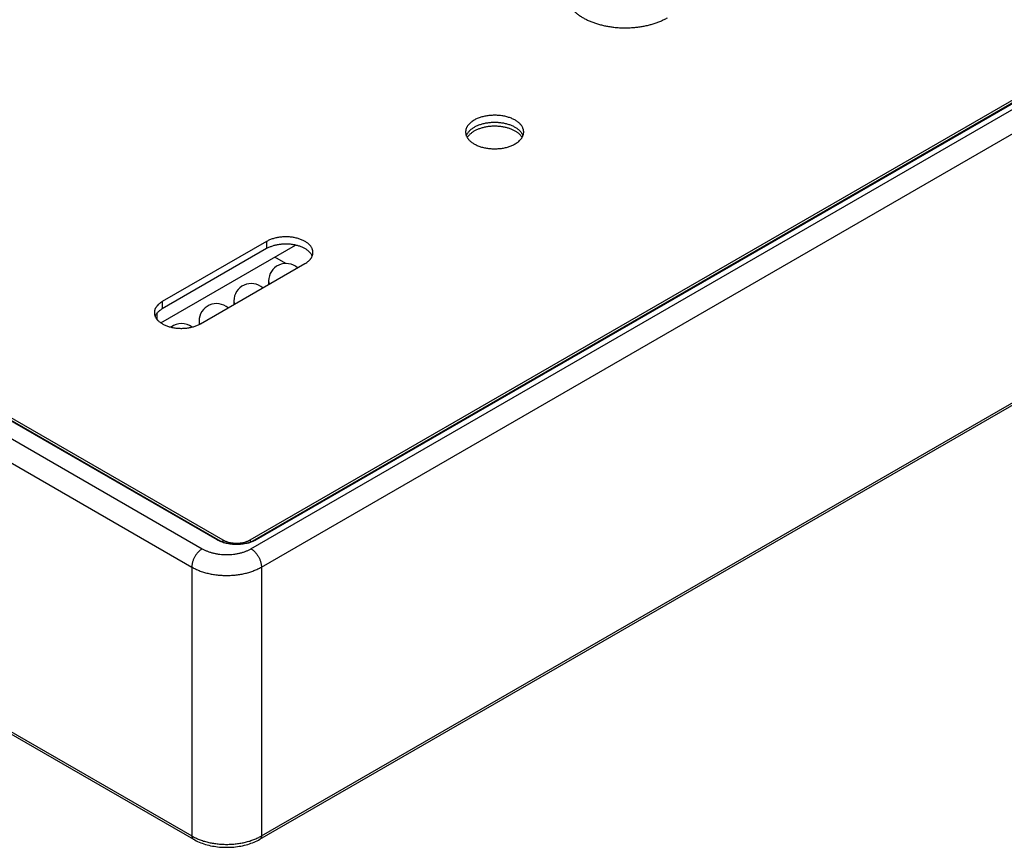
# Model space of a CAD drawing. Header units: inches. Extents: x 0 to 34, y 0 to 22.
# Tile 99 of 118: x 29.5 to 31.5, y 12 to 13.7. Entities that reach past the tile are written whole.
import ezdxf

# ---------------------------------------------------------------- set-up
doc = ezdxf.new("R2010")
doc.units = ezdxf.units.IN
doc.header["$LTSCALE"] = 1.87
doc.header["$MEASUREMENT"] = 0
doc.layers.get('0').update_dxf_attribs({"linetype": 'CONTINUOUS'})

msp = doc.modelspace()

# ---------------------------------------------------------------- linework, layer by layer
at = {"color": 7, "linetype": 'CONTINUOUS'}
for p, q in [((21.5393, 16.8369), (29.8112, 12.0608)), ((21.5424, 16.8302), (29.8143, 12.0541)), ((29.9299, 12.6631), (32.2142, 13.982)), ((29.9314, 12.645), (32.2416, 13.9789)), ((32.228, 13.9849), (29.9393, 12.6633)), ((32.2305, 13.9846), (29.9417, 12.6631)), ((29.9526, 12.6079), (32.2628, 13.9418)), ((27.9749, 13.7175), (29.8324, 12.645)), ((29.8625, 12.6631), (28.0687, 13.6988)), ((29.865, 12.6633), (28.0712, 13.699)), ((28.085, 13.6962), (29.8743, 12.6631)), ((27.9537, 13.6804), (29.8112, 12.6079)), ((29.9495, 12.0541), (32.2429, 13.3783)), ((29.9526, 12.0608), (32.246, 13.385)), ((29.9633, 13.2703), (29.7511, 13.1478)), ((29.9633, 13.2703), (29.9633, 13.2556)), ((29.7481, 13.1047), (30.0219, 13.2628)), ((29.9633, 13.2556), (29.7511, 13.1331)), ((30.0023, 13.2255), (29.9798, 13.2385)), ((29.8291, 13.1028), (30.0412, 13.2253)), ((29.9672, 13.19), (29.9672, 13.1826)), ((29.8965, 13.1492), (29.8965, 13.1417)), ((29.7511, 13.1478), (29.7511, 13.1331)), ((29.7409, 13.111), (29.7407, 13.1247)), ((29.8258, 13.1084), (29.8258, 13.1011)), ((29.8743, 12.6631), (29.8743, 12.6591)), ((29.9299, 12.6631), (29.9299, 12.6591)), ((29.8112, 12.6079), (29.8112, 12.0608)), ((29.9526, 12.6079), (29.9526, 12.0608))]:
    msp.add_line(p, q, dxfattribs=at)
msp.add_lwpolyline([(29.8143, 12.0541), (29.817, 12.0527), (29.8199, 12.0511), (29.8229, 12.0497), (29.826, 12.0484), (29.8292, 12.0471), (29.8324, 12.0459), (29.8357, 12.0448), (29.839, 12.0437), (29.8424, 12.0428), (29.8459, 12.0419), (29.8494, 12.0411), (29.8529, 12.0404), (29.8564, 12.0398), (29.86, 12.0393), (29.8636, 12.0388), (29.8673, 12.0384), (29.8709, 12.0381), (29.8746, 12.0379), (29.8782, 12.0378), (29.8819, 12.0378), (29.8856, 12.0378), (29.8893, 12.0379), (29.8929, 12.0381), (29.8966, 12.0384), (29.9002, 12.0388), (29.9038, 12.0393), (29.9074, 12.0398), (29.9109, 12.0404), (29.9145, 12.0411), (29.918, 12.0419), (29.9214, 12.0428), (29.9248, 12.0437), (29.9281, 12.0448), (29.9314, 12.0459), (29.9346, 12.0471), (29.9378, 12.0483), (29.9409, 12.0497), (29.9439, 12.0511), (29.9468, 12.0526), (29.9495, 12.0541)], dxfattribs=at)
for centre, start, end in [((30.0027, 13.19), 48.5038, 180), ((29.932, 13.1492), 48.5038, 180), ((29.8613, 13.1084), 48.5038, 180), ((29.7905, 13.0676), 53.415, 127.0124)]:
    msp.add_arc(centre, 0.0354, start, end, dxfattribs=at)
for points, knots in [([(30.571, 13.7747), (30.571, 13.7738), (30.571, 13.7721), (30.5713, 13.7695), (30.5717, 13.767), (30.5723, 13.7644), (30.573, 13.7619), (30.5739, 13.7593), (30.575, 13.7568), (30.5766, 13.7535), (30.5791, 13.7494), (30.5826, 13.7447), (30.5867, 13.7401), (30.5914, 13.7357), (30.5966, 13.7315), (30.6024, 13.7276), (30.6086, 13.7239), (30.6153, 13.7205), (30.6224, 13.7174), (30.6299, 13.7146), (30.6377, 13.7121), (30.6458, 13.71), (30.6541, 13.7082), (30.6627, 13.7068), (30.6714, 13.7057), (30.6802, 13.705), (30.6891, 13.7047), (30.698, 13.7048), (30.7069, 13.7052), (30.7157, 13.706), (30.7244, 13.7072), (30.7329, 13.7088), (30.7411, 13.7107), (30.7491, 13.7129), (30.7568, 13.7155), (30.7642, 13.7184), (30.7712, 13.7216), (30.7756, 13.724), (30.7777, 13.7252)], [0, 0, 0, 0, 0.010653, 0.021335, 0.032074, 0.042898, 0.053833, 0.064905, 0.076137, 0.08755, 0.11099, 0.135368, 0.160781, 0.187296, 0.214949, 0.243748, 0.273677, 0.304699, 0.336759, 0.369784, 0.403688, 0.438373, 0.473731, 0.509647, 0.545998, 0.582657, 0.619493, 0.656374, 0.693165, 0.729736, 0.765956, 0.8017, 0.836846, 0.871282, 0.904903, 0.937615, 0.969336, 1, 1, 1, 1]), ([(30.3849, 13.517), (30.3836, 13.5162), (30.3817, 13.515), (30.3793, 13.5132), (30.3771, 13.5114), (30.3751, 13.5095), (30.3733, 13.5074), (30.3721, 13.5059), (30.3711, 13.5044), (30.3702, 13.5028), (30.3694, 13.5011), (30.3687, 13.4995), (30.3682, 13.4979), (30.3679, 13.4962), (30.3677, 13.4945), (30.3676, 13.4934), (30.3676, 13.4928)], [0, 0, 0, 0, 0.148536, 0.219939, 0.289408, 0.422571, 0.486407, 0.548495, 0.60894, 0.667872, 0.725446, 0.781843, 0.837265, 0.891936, 0.946097, 1, 1, 1, 1]), ([(30.4857, 13.4928), (30.4857, 13.4933), (30.4857, 13.4941), (30.4856, 13.4954), (30.4854, 13.4966), (30.4851, 13.4979), (30.4847, 13.4991), (30.4842, 13.5007), (30.4832, 13.5028), (30.4818, 13.5052), (30.4804, 13.5071), (30.4791, 13.5086), (30.4777, 13.51), (30.4758, 13.5118), (30.4732, 13.5139), (30.4704, 13.5158), (30.4674, 13.5176), (30.4641, 13.5192), (30.4607, 13.5208), (30.457, 13.5221), (30.4532, 13.5233), (30.4493, 13.5244), (30.4452, 13.5253), (30.441, 13.526), (30.4368, 13.5265), (30.4325, 13.5268), (30.4281, 13.527), (30.4238, 13.5269), (30.4195, 13.5267), (30.4152, 13.5263), (30.4109, 13.5257), (30.4068, 13.525), (30.4028, 13.5241), (30.3989, 13.523), (30.3951, 13.5217), (30.3915, 13.5203), (30.3881, 13.5187), (30.386, 13.5176), (30.3849, 13.517)], [0, 0, 0, 0, 0.010653, 0.021335, 0.032074, 0.042898, 0.053833, 0.064905, 0.087541, 0.110982, 0.135359, 0.147935, 0.160779, 0.187294, 0.214946, 0.243745, 0.273675, 0.304698, 0.336757, 0.369782, 0.403686, 0.438371, 0.47373, 0.509646, 0.545997, 0.582656, 0.619492, 0.656373, 0.693164, 0.729735, 0.765955, 0.801699, 0.836846, 0.871282, 0.904903, 0.937615, 0.969336, 1, 1, 1, 1]), ([(30.4843, 13.4855), (30.4841, 13.4862), (30.4834, 13.4877), (30.4822, 13.4899), (30.4807, 13.492), (30.4789, 13.4941), (30.477, 13.4961), (30.4748, 13.498), (30.4724, 13.4998), (30.4698, 13.5015), (30.467, 13.5031), (30.464, 13.5046), (30.4609, 13.506), (30.4576, 13.5072), (30.4542, 13.5083), (30.4506, 13.5093), (30.447, 13.5102), (30.4432, 13.5109), (30.4394, 13.5115), (30.4355, 13.5119), (30.4316, 13.5121), (30.4277, 13.5123), (30.4237, 13.5122), (30.4198, 13.512), (30.4159, 13.5117), (30.412, 13.5112), (30.4083, 13.5106), (30.4046, 13.5098), (30.4009, 13.5089), (30.3975, 13.5078), (30.3941, 13.5066), (30.3909, 13.5053), (30.3878, 13.5039), (30.3859, 13.5028), (30.3849, 13.5023)], [0, 0, 0, 0, 0.021883, 0.044455, 0.067827, 0.092086, 0.117293, 0.14349, 0.170695, 0.198906, 0.228107, 0.258266, 0.289336, 0.321261, 0.353972, 0.387393, 0.42144, 0.456023, 0.491046, 0.52641, 0.562012, 0.597747, 0.633508, 0.66919, 0.704686, 0.739893, 0.774709, 0.809036, 0.842782, 0.875859, 0.908186, 0.939692, 0.970314, 1, 1, 1, 1]), ([(30.3676, 13.4928), (30.3676, 13.4924), (30.3677, 13.4916), (30.3678, 13.4903), (30.368, 13.4891), (30.3683, 13.4878), (30.3686, 13.4866), (30.3692, 13.4849), (30.3701, 13.4829), (30.3716, 13.4805), (30.373, 13.4786), (30.3743, 13.4771), (30.3757, 13.4756), (30.3776, 13.4738), (30.3801, 13.4718), (30.3829, 13.4699), (30.386, 13.4681), (30.3892, 13.4664), (30.3927, 13.4649), (30.3963, 13.4636), (30.4001, 13.4623), (30.4041, 13.4613), (30.4082, 13.4604), (30.4123, 13.4597), (30.4166, 13.4592), (30.4209, 13.4589), (30.4252, 13.4587), (30.4296, 13.4588), (30.4339, 13.459), (30.4382, 13.4594), (30.4424, 13.4599), (30.4466, 13.4607), (30.4506, 13.4616), (30.4545, 13.4627), (30.4583, 13.464), (30.4618, 13.4654), (30.4652, 13.467), (30.4674, 13.4681), (30.4684, 13.4687)], [0, 0, 0, 0, 0.010653, 0.021335, 0.032074, 0.042898, 0.053833, 0.064905, 0.087541, 0.110982, 0.135359, 0.147935, 0.160779, 0.187294, 0.214946, 0.243745, 0.273675, 0.304698, 0.336757, 0.369782, 0.403686, 0.438371, 0.47373, 0.509646, 0.545997, 0.582656, 0.619492, 0.656373, 0.693164, 0.729735, 0.765955, 0.801699, 0.836846, 0.871282, 0.904903, 0.937615, 0.969336, 1, 1, 1, 1]), ([(30.3849, 13.5023), (30.384, 13.5017), (30.3821, 13.5005), (30.3794, 13.4987), (30.377, 13.4967), (30.3749, 13.4946), (30.373, 13.4924), (30.3714, 13.4902), (30.37, 13.4879), (30.3693, 13.4863), (30.369, 13.4855)], [0, 0, 0, 0, 0.142796, 0.280295, 0.412455, 0.539343, 0.661149, 0.778193, 0.89094, 1, 1, 1, 1]), ([(30.4687, 13.4947), (30.4678, 13.4952), (30.4659, 13.4962), (30.463, 13.4975), (30.46, 13.4988), (30.4568, 13.5), (30.4535, 13.501), (30.4502, 13.5019), (30.4467, 13.5027), (30.4431, 13.5034), (30.4395, 13.5039), (30.4345, 13.5044), (30.4283, 13.5047), (30.4221, 13.5046), (30.4172, 13.5042), (30.4135, 13.5038), (30.4099, 13.5032), (30.4063, 13.5025), (30.4029, 13.5017), (30.3995, 13.5007), (30.3962, 13.4997), (30.3931, 13.4985), (30.3901, 13.4972), (30.3873, 13.4958), (30.3846, 13.4943), (30.382, 13.4927), (30.3797, 13.491), (30.3776, 13.4892), (30.3756, 13.4874), (30.3739, 13.4855), (30.3723, 13.4835), (30.3714, 13.4821), (30.371, 13.4814)], [0, 0, 0, 0, 0.029209, 0.059295, 0.090213, 0.121909, 0.15432, 0.187377, 0.221002, 0.255116, 0.289632, 0.324462, 0.394686, 0.46505, 0.500055, 0.534814, 0.569236, 0.603233, 0.63672, 0.669619, 0.701854, 0.733357, 0.764068, 0.793934, 0.822913, 0.850973, 0.878094, 0.904271, 0.929514, 0.953849, 0.977323, 1, 1, 1, 1]), ([(30.4684, 13.4687), (30.4698, 13.4695), (30.4717, 13.4707), (30.4741, 13.4725), (30.4763, 13.4743), (30.4783, 13.4762), (30.4801, 13.4782), (30.4812, 13.4798), (30.4823, 13.4813), (30.4832, 13.4829), (30.484, 13.4845), (30.4846, 13.4862), (30.4851, 13.4878), (30.4855, 13.4895), (30.4857, 13.4912), (30.4857, 13.4923), (30.4857, 13.4928)], [0, 0, 0, 0, 0.148536, 0.219939, 0.289408, 0.422571, 0.486407, 0.548495, 0.60894, 0.667872, 0.725446, 0.781843, 0.837265, 0.891936, 0.946097, 1, 1, 1, 1]), ([(30.4826, 13.4819), (30.4822, 13.4825), (30.4814, 13.4837), (30.4801, 13.4854), (30.4785, 13.4871), (30.4769, 13.4888), (30.475, 13.4903), (30.473, 13.4918), (30.4709, 13.4933), (30.4694, 13.4942), (30.4687, 13.4947)], [0, 0, 0, 0, 0.111706, 0.226878, 0.345761, 0.468535, 0.595314, 0.726157, 0.861067, 1, 1, 1, 1]), ([(30.0574, 13.2478), (30.0574, 13.2482), (30.0573, 13.2489), (30.0572, 13.2501), (30.057, 13.2513), (30.0568, 13.2525), (30.0564, 13.2536), (30.0559, 13.2552), (30.055, 13.2571), (30.0537, 13.2593), (30.0524, 13.2611), (30.0512, 13.2624), (30.0499, 13.2638), (30.0481, 13.2655), (30.0457, 13.2674), (30.0431, 13.2692), (30.0402, 13.2709), (30.0372, 13.2724), (30.034, 13.2738), (30.0306, 13.2751), (30.027, 13.2762), (30.0233, 13.2772), (30.0195, 13.278), (30.0156, 13.2787), (30.0117, 13.2792), (30.0076, 13.2795), (30.0036, 13.2796), (29.9995, 13.2796), (29.9955, 13.2794), (29.9915, 13.279), (29.9875, 13.2785), (29.9837, 13.2778), (29.9799, 13.2769), (29.9763, 13.2759), (29.9728, 13.2747), (29.9694, 13.2734), (29.9663, 13.2719), (29.9642, 13.2708), (29.9633, 13.2703)], [0, 0, 0, 0, 0.010653, 0.021335, 0.032074, 0.042898, 0.053833, 0.064905, 0.087541, 0.110982, 0.135359, 0.147935, 0.160779, 0.187294, 0.214946, 0.243746, 0.273675, 0.304698, 0.336757, 0.369782, 0.403686, 0.438371, 0.47373, 0.509646, 0.545997, 0.582656, 0.619492, 0.656373, 0.693165, 0.729735, 0.765955, 0.801699, 0.836846, 0.871282, 0.904903, 0.937615, 0.969336, 1, 1, 1, 1]), ([(30.0559, 13.2404), (30.0556, 13.2411), (30.0549, 13.2425), (30.0537, 13.2445), (30.0523, 13.2465), (30.0507, 13.2483), (30.0488, 13.2502), (30.0467, 13.2519), (30.0445, 13.2536), (30.042, 13.2551), (30.0394, 13.2566), (30.0366, 13.258), (30.0337, 13.2592), (30.0306, 13.2604), (30.0274, 13.2614), (30.0241, 13.2623), (30.0207, 13.2631), (30.0173, 13.2637), (30.0137, 13.2642), (30.0101, 13.2646), (30.0065, 13.2648), (30.0028, 13.2649), (29.9992, 13.2649), (29.9955, 13.2647), (29.9919, 13.2644), (29.9884, 13.2639), (29.9849, 13.2633), (29.9814, 13.2626), (29.9781, 13.2617), (29.9749, 13.2607), (29.9718, 13.2596), (29.9688, 13.2584), (29.9659, 13.2571), (29.9641, 13.2561), (29.9633, 13.2556)], [0, 0, 0, 0, 0.021982, 0.044675, 0.068181, 0.09258, 0.117929, 0.144263, 0.171596, 0.199925, 0.229229, 0.259474, 0.290613, 0.322588, 0.355332, 0.388767, 0.422811, 0.457374, 0.492361, 0.527675, 0.563213, 0.598872, 0.634549, 0.670138, 0.705536, 0.74064, 0.775352, 0.809574, 0.843217, 0.876194, 0.908427, 0.939844, 0.970386, 1, 1, 1, 1]), ([(30.0412, 13.2253), (30.0425, 13.226), (30.0443, 13.2271), (30.0465, 13.2288), (30.0486, 13.2305), (30.0504, 13.2323), (30.0521, 13.2341), (30.0532, 13.2356), (30.0541, 13.237), (30.055, 13.2385), (30.0557, 13.24), (30.0563, 13.2415), (30.0568, 13.2431), (30.0571, 13.2446), (30.0573, 13.2462), (30.0574, 13.2473), (30.0574, 13.2478)], [0, 0, 0, 0, 0.148536, 0.219939, 0.289409, 0.422571, 0.486407, 0.548495, 0.60894, 0.667872, 0.725446, 0.781843, 0.837265, 0.891936, 0.946097, 1, 1, 1, 1]), ([(29.9672, 13.19), (29.9672, 13.1898), (29.9673, 13.1892), (29.9674, 13.1884), (29.9675, 13.1876), (29.9678, 13.1865), (29.9682, 13.1851), (29.9688, 13.1841), (29.969, 13.1836)], [0, 0, 0, 0, 0.121156, 0.242699, 0.365008, 0.488452, 0.739996, 1, 1, 1, 1]), ([(29.8965, 13.1492), (29.8965, 13.1489), (29.8966, 13.1484), (29.8966, 13.1476), (29.8968, 13.1468), (29.897, 13.1457), (29.8975, 13.1443), (29.898, 13.1433), (29.8983, 13.1428)], [0, 0, 0, 0, 0.121156, 0.242699, 0.365008, 0.488452, 0.739996, 1, 1, 1, 1]), ([(29.7511, 13.1478), (29.7499, 13.1471), (29.7481, 13.1459), (29.7458, 13.1443), (29.7438, 13.1426), (29.7419, 13.1408), (29.7403, 13.1389), (29.7392, 13.1375), (29.7382, 13.136), (29.7373, 13.1346), (29.7366, 13.133), (29.736, 13.1315), (29.7356, 13.13), (29.7352, 13.1284), (29.735, 13.1269), (29.735, 13.1258), (29.735, 13.1253)], [0, 0, 0, 0, 0.148536, 0.219939, 0.289409, 0.422571, 0.486407, 0.548495, 0.60894, 0.667872, 0.725446, 0.781843, 0.837265, 0.891936, 0.946097, 1, 1, 1, 1]), ([(29.7511, 13.1331), (29.7502, 13.1326), (29.7485, 13.1315), (29.7461, 13.1298), (29.744, 13.128), (29.742, 13.1262), (29.7402, 13.1242), (29.7387, 13.1222), (29.7375, 13.1201), (29.7368, 13.1187), (29.7365, 13.1179)], [0, 0, 0, 0, 0.14231, 0.279493, 0.411504, 0.538399, 0.660344, 0.777626, 0.890661, 1, 1, 1, 1]), ([(29.735, 13.1253), (29.735, 13.1249), (29.735, 13.1241), (29.7351, 13.1229), (29.7353, 13.1218), (29.7356, 13.1206), (29.7359, 13.1195), (29.7365, 13.1179), (29.7373, 13.116), (29.7387, 13.1138), (29.74, 13.112), (29.7412, 13.1106), (29.7425, 13.1092), (29.7443, 13.1076), (29.7467, 13.1057), (29.7493, 13.1039), (29.7521, 13.1022), (29.7552, 13.1006), (29.7584, 13.0992), (29.7618, 13.098), (29.7653, 13.0968), (29.769, 13.0959), (29.7728, 13.095), (29.7767, 13.0944), (29.7807, 13.0939), (29.7847, 13.0936), (29.7888, 13.0934), (29.7928, 13.0935), (29.7968, 13.0937), (29.8008, 13.094), (29.8048, 13.0946), (29.8087, 13.0953), (29.8124, 13.0962), (29.8161, 13.0972), (29.8196, 13.0984), (29.8229, 13.0997), (29.8261, 13.1011), (29.8281, 13.1022), (29.8291, 13.1028)], [0, 0, 0, 0, 0.010653, 0.021335, 0.032074, 0.042898, 0.053833, 0.064905, 0.087541, 0.110982, 0.135359, 0.147935, 0.160779, 0.187294, 0.214946, 0.243746, 0.273675, 0.304698, 0.336757, 0.369782, 0.403686, 0.438371, 0.47373, 0.509646, 0.545997, 0.582656, 0.619492, 0.656373, 0.693165, 0.729735, 0.765955, 0.801699, 0.836846, 0.871282, 0.904903, 0.937615, 0.969336, 1, 1, 1, 1]), ([(29.8258, 13.1084), (29.8258, 13.1081), (29.8258, 13.1076), (29.8259, 13.1068), (29.8261, 13.1059), (29.8263, 13.1049), (29.8268, 13.1035), (29.8273, 13.1025), (29.8276, 13.102)], [0, 0, 0, 0, 0.121188, 0.242758, 0.365089, 0.488545, 0.740075, 1, 1, 1, 1]), ([(29.8625, 12.6631), (29.8626, 12.6632), (29.8628, 12.6633), (29.8632, 12.6634), (29.8635, 12.6635), (29.8638, 12.6636), (29.8641, 12.6636), (29.8644, 12.6635), (29.8647, 12.6635), (29.8649, 12.6634), (29.865, 12.6633)], [0, 0, 0, 0, 0.14861, 0.289505, 0.42273, 0.54865, 0.668007, 0.781943, 0.89199, 1, 1, 1, 1]), ([(29.9417, 12.6631), (29.9404, 12.6623), (29.9376, 12.6609), (29.9332, 12.659), (29.9285, 12.6574), (29.9235, 12.656), (29.9183, 12.655), (29.913, 12.6542), (29.9076, 12.6537), (29.9021, 12.6536), (29.8966, 12.6537), (29.8912, 12.6542), (29.8859, 12.655), (29.8807, 12.656), (29.8757, 12.6574), (29.871, 12.659), (29.8666, 12.6609), (29.8638, 12.6623), (29.8625, 12.6631)], [0, 0, 0, 0, 0.055839, 0.11418, 0.174784, 0.237354, 0.301549, 0.366993, 0.433283, 0.5, 0.566717, 0.633007, 0.698451, 0.762646, 0.825216, 0.88582, 0.944161, 1, 1, 1, 1]), ([(29.865, 12.6633), (29.8662, 12.6626), (29.8687, 12.6613), (29.8728, 12.6596), (29.8772, 12.658), (29.8819, 12.6568), (29.8868, 12.6558), (29.8918, 12.6551), (29.8969, 12.6546), (29.9021, 12.6545), (29.9073, 12.6546), (29.9124, 12.6551), (29.9174, 12.6558), (29.9223, 12.6568), (29.927, 12.658), (29.9314, 12.6596), (29.9355, 12.6613), (29.938, 12.6626), (29.9393, 12.6633)], [0, 0, 0, 0, 0.054735, 0.112462, 0.172839, 0.235478, 0.299963, 0.365852, 0.432688, 0.5, 0.567312, 0.634148, 0.700037, 0.764522, 0.827161, 0.887538, 0.945265, 1, 1, 1, 1]), ([(29.8743, 12.6631), (29.8752, 12.6626), (29.8772, 12.6615), (29.8803, 12.6602), (29.8836, 12.6591), (29.8871, 12.6581), (29.8907, 12.6574), (29.8944, 12.6568), (29.8982, 12.6565), (29.9021, 12.6564), (29.906, 12.6565), (29.9098, 12.6568), (29.9135, 12.6574), (29.9171, 12.6581), (29.9206, 12.6591), (29.9239, 12.6602), (29.9271, 12.6615), (29.929, 12.6626), (29.9299, 12.6631)], [0, 0, 0, 0, 0.055839, 0.11418, 0.174784, 0.237354, 0.301549, 0.366993, 0.433283, 0.5, 0.566717, 0.633007, 0.698451, 0.762646, 0.825216, 0.88582, 0.944161, 1, 1, 1, 1]), ([(29.9417, 12.6631), (29.9416, 12.6632), (29.9414, 12.6633), (29.941, 12.6634), (29.9407, 12.6635), (29.9404, 12.6636), (29.9401, 12.6636), (29.9398, 12.6635), (29.9395, 12.6635), (29.9393, 12.6634), (29.9393, 12.6633)], [0, 0, 0, 0, 0.14861, 0.289505, 0.42273, 0.54865, 0.668007, 0.781943, 0.89199, 1, 1, 1, 1]), ([(29.8324, 12.645), (29.8317, 12.6446), (29.8303, 12.6437), (29.8282, 12.6421), (29.8262, 12.6404), (29.8242, 12.6384), (29.8223, 12.6362), (29.8205, 12.6339), (29.8188, 12.6315), (29.8173, 12.629), (29.8159, 12.6264), (29.8146, 12.6237), (29.8136, 12.621), (29.8127, 12.6183), (29.812, 12.6156), (29.8115, 12.6129), (29.8113, 12.6104), (29.8112, 12.6087), (29.8112, 12.6079)], [0, 0, 0, 0, 0.055934, 0.1144, 0.175151, 0.237883, 0.302243, 0.367845, 0.434277, 0.501107, 0.567898, 0.634214, 0.699626, 0.763726, 0.826132, 0.886499, 0.944534, 1, 1, 1, 1]), ([(29.8324, 12.645), (29.8341, 12.6441), (29.8376, 12.6423), (29.8431, 12.6399), (29.849, 12.6379), (29.8552, 12.6362), (29.8616, 12.6349), (29.8683, 12.6339), (29.8751, 12.6333), (29.8819, 12.6331), (29.8888, 12.6333), (29.8956, 12.6339), (29.9022, 12.6349), (29.9087, 12.6362), (29.9139, 12.6376), (29.9179, 12.6389), (29.9208, 12.64), (29.9236, 12.6411), (29.9263, 12.6423), (29.9289, 12.6436), (29.9306, 12.6446), (29.9314, 12.645)], [0, 0, 0, 0, 0.055837, 0.114176, 0.174778, 0.237346, 0.301539, 0.366981, 0.433269, 0.499985, 0.5667, 0.632989, 0.698431, 0.762624, 0.825192, 0.855762, 0.885802, 0.915276, 0.944151, 0.9724, 1, 1, 1, 1]), ([(29.9314, 12.645), (29.9321, 12.6446), (29.9336, 12.6437), (29.9356, 12.6421), (29.9377, 12.6404), (29.9397, 12.6384), (29.9415, 12.6362), (29.9433, 12.6339), (29.945, 12.6315), (29.9466, 12.629), (29.948, 12.6264), (29.9492, 12.6237), (29.9503, 12.621), (29.9511, 12.6183), (29.9518, 12.6156), (29.9523, 12.6129), (29.9526, 12.6104), (29.9526, 12.6087), (29.9526, 12.6079)], [0, 0, 0, 0, 0.055934, 0.1144, 0.175151, 0.237883, 0.302243, 0.367845, 0.434277, 0.501107, 0.567898, 0.634214, 0.699626, 0.763726, 0.826132, 0.886499, 0.944534, 1, 1, 1, 1]), ([(29.8112, 12.6079), (29.8136, 12.6065), (29.8173, 12.6045), (29.8224, 12.6022), (29.8264, 12.6006), (29.8305, 12.599), (29.8363, 12.5971), (29.8437, 12.5951), (29.8529, 12.5932), (29.8624, 12.5918), (29.8721, 12.591), (29.8819, 12.5907), (29.8917, 12.591), (29.9014, 12.5918), (29.9109, 12.5932), (29.9201, 12.5951), (29.9276, 12.5971), (29.9333, 12.599), (29.9375, 12.6006), (29.9415, 12.6022), (29.9466, 12.6045), (29.9503, 12.6065), (29.9526, 12.6079)], [0, 0, 0, 0, 0.055921, 0.084826, 0.114321, 0.144375, 0.174954, 0.237519, 0.30169, 0.367095, 0.433337, 0.5, 0.566664, 0.632906, 0.69831, 0.762481, 0.825047, 0.855625, 0.885679, 0.915174, 0.944079, 1, 1, 1, 1]), ([(29.8112, 12.0608), (29.8136, 12.0594), (29.8173, 12.0575), (29.8224, 12.0552), (29.8264, 12.0535), (29.8305, 12.052), (29.8363, 12.0501), (29.8437, 12.0481), (29.8529, 12.0462), (29.8624, 12.0448), (29.8721, 12.044), (29.8819, 12.0437), (29.8917, 12.044), (29.9014, 12.0448), (29.9109, 12.0462), (29.9201, 12.0481), (29.9276, 12.0501), (29.9333, 12.052), (29.9375, 12.0535), (29.9415, 12.0552), (29.9466, 12.0575), (29.9503, 12.0594), (29.9526, 12.0608)], [0, 0, 0, 0, 0.055879, 0.084769, 0.114253, 0.1443, 0.174874, 0.237441, 0.301623, 0.367046, 0.433311, 0.5, 0.56669, 0.632954, 0.698377, 0.762559, 0.825126, 0.8557, 0.885747, 0.915231, 0.944121, 1, 1, 1, 1]), ([(29.8112, 12.0608), (29.8112, 12.0604), (29.8113, 12.0597), (29.8114, 12.0586), (29.8117, 12.0576), (29.812, 12.0567), (29.8125, 12.0559), (29.813, 12.0552), (29.8136, 12.0546), (29.8141, 12.0543), (29.8143, 12.0541)], [0, 0, 0, 0, 0.148048, 0.288505, 0.421452, 0.547286, 0.666755, 0.780987, 0.891473, 1, 1, 1, 1]), ([(29.9526, 12.0608), (29.9526, 12.0604), (29.9526, 12.0597), (29.9524, 12.0586), (29.9522, 12.0576), (29.9518, 12.0567), (29.9514, 12.0559), (29.9508, 12.0552), (29.9502, 12.0546), (29.9498, 12.0543), (29.9495, 12.0541)], [0, 0, 0, 0, 0.148048, 0.288505, 0.421452, 0.547286, 0.666755, 0.780987, 0.891473, 1, 1, 1, 1])]:
    msp.add_open_spline(points, degree=3, knots=knots, dxfattribs=at)

doc.saveas('drawing.dxf')
